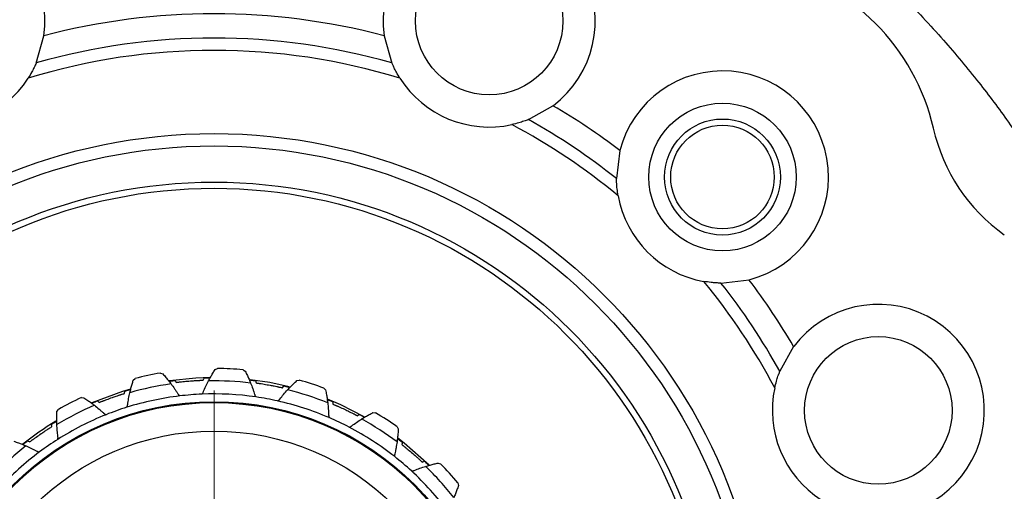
# Model space of a CAD drawing. Header units: inches. Extents: x 0.6 to 16.3, y 0.2 to 11.5.
# Tile 7 of 18: x 3.715 to 5.313, y 7.641 to 8.405. Entities that reach past the tile are written whole.
import ezdxf

# ---------------------------------------------------------------- set-up
doc = ezdxf.new("R2010")
doc.units = ezdxf.units.IN
doc.header["$MEASUREMENT"] = 0

# ---------------------------------------------------------------- blocks, each defined once
blk = doc.blocks.new('SW_CENTERMARKSYMBOL_1')
at = {"color": 0, "linetype": 'Continuous', "lineweight": 18}
for p, q in [((0, 0.1312), (0, 0.4787)), ((0, 0), (0, 0.0656)), ((-0.1312, 0), (-0.4787, 0)), ((0, 0), (-0.0656, 0)), ((0, 0), (0, -0.0656)), ((0, 0), (0.0656, 0)), ((0.1312, 0), (0.4787, 0)), ((0, -0.1312), (0, -0.4787))]:
    blk.add_line(p, q, dxfattribs=at)

msp = doc.modelspace()

# ---------------------------------------------------------------- linework, layer by layer
at = {"color": 7, "linetype": 'Continuous', "lineweight": 25}
for p, q in [((3.742, 8.3353), (3.7544, 8.3795)), ((4.3067, 8.3795), (4.319, 8.3353)), ((4.5405, 8.2436), (4.5805, 8.2661)), ((4.689, 8.1936), (4.6835, 8.1481)), ((4.853, 7.9786), (4.8986, 7.984)), ((4.971, 7.8756), (4.9485, 7.8356)), ((3.9435, 7.8327), (3.9474, 7.8315)), ((4.0322, 7.8383), (4.0359, 7.8401)), ((4.0777, 7.8379), (4.0812, 7.8358)), ((3.8995, 7.8212), (3.9026, 7.8239)), ((3.9673, 7.8209), (3.9693, 7.8176)), ((4.0128, 7.8211), (4.0143, 7.8247)), ((4.0977, 7.8204), (4.0988, 7.8167)), ((4.1649, 7.8204), (4.1689, 7.8211)), ((3.8852, 7.7996), (3.8857, 7.8034)), ((4.1417, 7.8088), (4.144, 7.8119)), ((4.2087, 7.8083), (4.2115, 7.8053)), ((3.8152, 7.7929), (3.8193, 7.7928)), ((3.8413, 7.7877), (3.8441, 7.785)), ((4.2234, 7.7861), (4.2235, 7.7823)), ((3.7757, 7.7704), (3.778, 7.7738)), ((4.263, 7.7636), (4.266, 7.7659)), ((4.2884, 7.7687), (4.2924, 7.7684)), ((3.7674, 7.7459), (3.7669, 7.7497)), ((4.3276, 7.7457), (4.3295, 7.7421)), ((3.7281, 7.7229), (3.7315, 7.7211)), ((4.3361, 7.7205), (4.3352, 7.7168)), ((4.3684, 7.6885), (4.3719, 7.69)), ((4.3943, 7.6869), (4.3981, 7.6855)), ((4.4262, 7.6545), (4.4271, 7.6505))]:
    msp.add_line(p, q, dxfattribs=at)
at = {"color": 7, "linetype": 'Continuous', "lineweight": 25, "flags": 128}
for points in [[(4.024, 7.8255), (4.0008, 7.8246), (3.9581, 7.8202)], [(4.1526, 7.8104), (4.121, 7.8172), (4.0893, 7.822)], [(3.8948, 7.8067), (3.8822, 7.803), (3.8324, 7.7846)], [(4.2743, 7.762), (4.2361, 7.7813), (4.2147, 7.7903)], [(4.3794, 7.6836), (4.3392, 7.7189), (4.3285, 7.727)]]:
    msp.add_lwpolyline(points, dxfattribs=at)
at = {"color": 7, "linetype": 'Continuous', "lineweight": 25}
for centre, radius in [((4.0305, 7.3256), 1.9709), ((4.477, 8.4034), 0.1197), ((4.8555, 8.1505), 0.1197), ((4.8555, 8.1505), 0.094), ((4.8555, 8.1505), 0.084), ((4.0305, 7.3256), 0.8953), ((4.0305, 7.3256), 0.8753), ((4.0305, 7.3256), 0.8167), ((4.0305, 7.3256), 0.8067), ((5.1084, 7.7721), 0.1197), ((4.0305, 7.3256), 0.4607), ((4.0305, 7.3256), 0.4595), ((4.0305, 7.3256), 0.4593), ((4.0305, 7.3256), 0.4131)]:
    msp.add_circle(centre, radius, dxfattribs=at)
for centre, radius, start, end in [((3.5841, 8.4034), 0.172, 352.0012, 232.9988), ((4.477, 8.4034), 0.172, 307.0012, 187.9988), ((4.8572, 8.1523), 0.3491, 12.7863, 77.2137), ((4.0305, 7.3256), 1.0895, 75.318, 104.682), ((4.0305, 7.3256), 1.0502, 74.0535, 105.9465), ((4.0305, 7.3256), 1.0302, 72.9714, 107.0286), ((3.5841, 8.4034), 0.172, 257.6743, 327.3257), ((4.477, 8.4034), 0.172, 212.6743, 282.3257), ((4.8555, 8.1505), 0.172, 284.5012, 165.4988), ((4.0305, 7.3256), 1.0895, 52.818, 59.682), ((4.0305, 7.3256), 1.0302, 50.4714, 62.0286), ((4.0305, 7.3256), 1.0502, 51.5535, 60.9465), ((5.4813, 8.2939), 0.2909, 192.7863, 234.5938), ((4.8555, 8.1505), 0.172, 190.1743, 259.8257), ((4.0305, 7.3256), 1.0302, 27.9714, 39.5286), ((4.0305, 7.3256), 1.0502, 29.0535, 38.4465), ((4.0305, 7.3256), 1.0895, 30.318, 37.182), ((5.1084, 7.7721), 0.172, 262.0012, 142.9988), ((4.0305, 7.3256), 0.5145, 99.7385, 104.3974), ((4.0305, 7.3256), 0.5145, 84.7385, 89.3974), ((4.0305, 7.3256), 0.4945, 98.1011, 106.0348), ((4.0305, 7.3256), 0.4945, 83.1011, 91.0348), ((4.0305, 7.3256), 0.5145, 69.7385, 74.3974), ((4.0305, 7.3256), 0.4733, 92.4013, 96.7346), ((4.0305, 7.3256), 0.4733, 81.7346, 92.4013), ((4.0305, 7.3256), 0.4945, 68.1011, 76.0348), ((5.1084, 7.7721), 0.172, 167.6743, 237.3257), ((4.0305, 7.3256), 0.5145, 114.7385, 119.3974), ((4.0305, 7.3256), 0.4733, 96.7346, 107.4013), ((4.0305, 7.3256), 0.4733, 77.4013, 81.7346), ((4.0305, 7.3256), 0.4733, 66.7346, 77.4013), ((4.0305, 7.3256), 0.4945, 113.1011, 121.0348), ((4.0305, 7.3256), 0.4733, 111.7346, 122.4013), ((4.0305, 7.3256), 0.4733, 107.4013, 111.7346), ((4.0305, 7.3256), 0.5145, 54.7385, 59.3974), ((4.0305, 7.3256), 0.4999, 120.9169, 128.3733), ((4.0305, 7.3256), 0.4733, 62.4013, 66.7346), ((4.0305, 7.3256), 0.4945, 53.1011, 61.0348), ((4.0305, 7.3256), 0.4733, 51.7346, 62.4013), ((4.0305, 7.3256), 0.4733, 122.4013, 126.7346), ((4.0305, 7.3256), 0.4945, 128.1011, 136.0348), ((4.0305, 7.3256), 0.4733, 126.7346, 137.4013), ((4.0305, 7.3256), 0.4733, 47.4013, 51.7346), ((4.0305, 7.3256), 0.5145, 39.7385, 44.3974), ((4.0305, 7.3256), 0.4733, 36.7346, 47.4013), ((4.0305, 7.3256), 0.4945, 38.1011, 46.0348)]:
    msp.add_arc(centre, radius, start, end, dxfattribs=at)
at = {"color": 8, "linetype": 'Continuous', "lineweight": 25}
msp.add_open_spline([(4.4738, 8.8422), (4.4747, 8.8419), (4.4976, 8.8356), (4.5378, 8.8222), (4.5898, 8.8035), (4.6426, 8.7825), (4.7033, 8.7558), (4.7784, 8.7183), (4.8604, 8.6713), (4.932, 8.6242), (4.9879, 8.5831), (5.0257, 8.5533), (5.0617, 8.5233), (5.1019, 8.4876), (5.1546, 8.4371), (5.2127, 8.3753), (5.2701, 8.3066), (5.3198, 8.2401), (5.3579, 8.1834), (5.3877, 8.1351), (5.4098, 8.0968), (5.4301, 8.0594), (5.4496, 8.0211), (5.4696, 7.9788), (5.4955, 7.9193), (5.5217, 7.8498), (5.5399, 7.795), (5.5468, 7.7699), (5.5471, 7.7688)], degree=3, knots=[0, 0, 0, 0, 0.0018531, 0.0449376, 0.0801435, 0.106634, 0.1527224, 0.2056885, 0.2655334, 0.3317594, 0.3680252, 0.3969354, 0.4229601, 0.4567998, 0.4988454, 0.5610613, 0.6175576, 0.6683352, 0.7182967, 0.7470376, 0.775779, 0.8020759, 0.8276513, 0.8572149, 0.8907664, 0.9505605, 0.9980084, 1, 1, 1, 1], dxfattribs=at)
at = {"color": 7, "linetype": 'Continuous', "lineweight": 25}
for points, knots in [([(3.742, 8.3353), (3.7419, 8.3352), (3.7418, 8.3348), (3.7406, 8.3321), (3.7384, 8.3275), (3.7346, 8.3201), (3.731, 8.314), (3.7288, 8.3106)], [0, 0, 0, 0, 0.145803, 0.291322, 0.446058, 0.683639, 1, 1, 1, 1]), ([(4.3322, 8.3106), (4.3302, 8.3138), (4.3267, 8.3196), (4.3228, 8.3272), (4.3205, 8.3321), (4.3193, 8.3349), (4.3191, 8.3352), (4.319, 8.3353)], [0, 0, 0, 0, 0.296629, 0.532467, 0.714441, 0.866237, 1, 1, 1, 1]), ([(4.5405, 8.2436), (4.5403, 8.2435), (4.54, 8.2434), (4.5372, 8.2423), (4.5324, 8.2406), (4.5245, 8.238), (4.5176, 8.2364), (4.5137, 8.2354)], [0, 0, 0, 0, 0.1458028, 0.2913219, 0.4460576, 0.6836385, 1, 1, 1, 1]), ([(4.6862, 8.1202), (4.6856, 8.1239), (4.6845, 8.1306), (4.6838, 8.1391), (4.6836, 8.1445), (4.6835, 8.1475), (4.6835, 8.1479), (4.6835, 8.1481)], [0, 0, 0, 0, 0.296629, 0.532467, 0.714441, 0.866237, 1, 1, 1, 1]), ([(4.853, 7.9786), (4.8528, 7.9786), (4.8524, 7.9786), (4.8494, 7.9786), (4.8444, 7.9789), (4.8361, 7.9795), (4.8291, 7.9806), (4.8251, 7.9813)], [0, 0, 0, 0, 0.1458028, 0.2913219, 0.4460576, 0.6836385, 1, 1, 1, 1]), ([(3.9474, 7.8315), (3.9491, 7.8295), (3.9523, 7.8259), (3.9568, 7.8204), (3.9595, 7.8169), (3.9608, 7.8152)], [0, 0, 0, 0, 0.367191, 0.683527, 1, 1, 1, 1]), ([(4.0216, 7.82), (4.0228, 7.8222), (4.025, 7.8264), (4.0286, 7.8325), (4.031, 7.8363), (4.0322, 7.8383)], [0, 0, 0, 0, 0.356058, 0.677963, 1, 1, 1, 1]), ([(4.0812, 7.8358), (4.0823, 7.8334), (4.0845, 7.8291), (4.0874, 7.8227), (4.0891, 7.8186), (4.0899, 7.8165)], [0, 0, 0, 0, 0.367191, 0.683527, 1, 1, 1, 1]), ([(4.9403, 7.8088), (4.9412, 7.8124), (4.9428, 7.8191), (4.9454, 7.8271), (4.9472, 7.8323), (4.9484, 7.8351), (4.9485, 7.8354), (4.9485, 7.8356)], [0, 0, 0, 0, 0.296629, 0.532467, 0.714441, 0.866237, 1, 1, 1, 1]), ([(3.8939, 7.8008), (3.8945, 7.8033), (3.8956, 7.8079), (3.8975, 7.8147), (3.8988, 7.8191), (3.8995, 7.8212)], [0, 0, 0, 0, 0.356058, 0.677963, 1, 1, 1, 1]), ([(3.9575, 7.8195), (3.958, 7.8196), (3.9591, 7.8198), (3.9646, 7.8205), (3.9673, 7.8209)], [0, 0, 0, 0, 0.5136596, 1, 1, 1, 1]), ([(3.9608, 7.8152), (3.9628, 7.8125), (3.9657, 7.8085), (3.9693, 7.8031), (3.9711, 7.8003), (3.972, 7.7988), (3.9723, 7.7984), (3.9731, 7.7972), (3.9742, 7.7963), (3.975, 7.7957)], [0, 0, 0, 0, 0.404289, 0.618528, 0.805562, 0.82177, 0.827836, 0.876144, 1, 1, 1, 1]), ([(3.9693, 7.8176), (3.9699, 7.8177), (3.9707, 7.8178), (3.9727, 7.818), (3.9741, 7.8182), (3.9754, 7.8184), (3.9765, 7.8185), (3.9789, 7.8187), (3.984, 7.8193), (3.9911, 7.8199), (3.998, 7.8204), (4.0023, 7.8206), (4.0048, 7.8208), (4.0063, 7.8208), (4.0077, 7.8209), (4.0101, 7.821), (4.0115, 7.8211), (4.0124, 7.8211), (4.0128, 7.8211)], [0, 0, 0, 0, 0.16043, 0.215716, 0.259558, 0.278881, 0.293965, 0.309151, 0.378059, 0.515881, 0.608724, 0.671228, 0.698803, 0.715524, 0.7367, 0.775509, 0.897488, 1, 1, 1, 1]), ([(4.0107, 7.7985), (4.0114, 7.7993), (4.0123, 7.8003), (4.0129, 7.8016), (4.0131, 7.8021), (4.0145, 7.8053), (4.0171, 7.8113), (4.0201, 7.8171), (4.0216, 7.82)], [0, 0, 0, 0, 0.123859, 0.172169, 0.178234, 0.194443, 0.595701, 1, 1, 1, 1]), ([(4.0143, 7.8247), (4.0154, 7.8247), (4.0212, 7.8249), (4.0229, 7.8249), (4.0242, 7.8249)], [0, 0, 0, 0, 0.199918, 1, 1, 1, 1]), ([(4.0878, 7.8216), (4.0884, 7.8216), (4.0895, 7.8214), (4.095, 7.8207), (4.0977, 7.8204)], [0, 0, 0, 0, 0.51366, 1, 1, 1, 1]), ([(4.0899, 7.8165), (4.0911, 7.8135), (4.0929, 7.8088), (4.095, 7.8027), (4.096, 7.7995), (4.0965, 7.7979), (4.0967, 7.7973), (4.0971, 7.7959), (4.098, 7.7948), (4.0986, 7.794)], [0, 0, 0, 0, 0.404289, 0.618528, 0.805562, 0.82177, 0.827836, 0.876144, 1, 1, 1, 1]), ([(4.0988, 7.8167), (4.0994, 7.8166), (4.1002, 7.8165), (4.1021, 7.8162), (4.1035, 7.816), (4.1049, 7.8158), (4.1059, 7.8157), (4.1083, 7.8153), (4.1134, 7.8145), (4.1204, 7.8132), (4.1272, 7.8119), (4.1314, 7.8111), (4.1338, 7.8105), (4.1353, 7.8102), (4.1367, 7.8099), (4.139, 7.8094), (4.1403, 7.8091), (4.1413, 7.8089), (4.1417, 7.8088)], [0, 0, 0, 0, 0.16043, 0.215716, 0.259558, 0.278881, 0.293965, 0.309151, 0.378059, 0.515881, 0.608724, 0.671228, 0.698803, 0.715524, 0.7367, 0.775509, 0.897488, 1, 1, 1, 1]), ([(4.1499, 7.8055), (4.1516, 7.8073), (4.1548, 7.8107), (4.1599, 7.8157), (4.1632, 7.8188), (4.1649, 7.8204)], [0, 0, 0, 0, 0.356058, 0.677963, 1, 1, 1, 1]), ([(3.8441, 7.785), (3.8446, 7.7853), (3.8454, 7.7856), (3.8472, 7.7863), (3.8485, 7.7868), (3.8498, 7.7873), (3.8508, 7.7877), (3.853, 7.7885), (3.8578, 7.7904), (3.8645, 7.7928), (3.871, 7.7951), (3.8751, 7.7964), (3.8775, 7.7972), (3.879, 7.7977), (3.8803, 7.7981), (3.8825, 7.7988), (3.8839, 7.7992), (3.8848, 7.7995), (3.8852, 7.7996)], [0, 0, 0, 0, 0.16043, 0.215716, 0.259558, 0.278881, 0.293965, 0.309151, 0.378059, 0.515881, 0.608724, 0.671228, 0.698803, 0.715524, 0.7367, 0.775509, 0.897488, 1, 1, 1, 1]), ([(3.8857, 7.8034), (3.8868, 7.8038), (3.8923, 7.8054), (3.8939, 7.8059), (3.8952, 7.8062)], [0, 0, 0, 0, 0.1999183, 1, 1, 1, 1]), ([(3.889, 7.7773), (3.8894, 7.7782), (3.8901, 7.7794), (3.8903, 7.7808), (3.8904, 7.7814), (3.8908, 7.7848), (3.8919, 7.7913), (3.8932, 7.7977), (3.8939, 7.8008)], [0, 0, 0, 0, 0.123859, 0.172169, 0.178234, 0.194443, 0.595701, 1, 1, 1, 1]), ([(4.1338, 7.7875), (4.1346, 7.7881), (4.1358, 7.7888), (4.1367, 7.7899), (4.1371, 7.7904), (4.1392, 7.7931), (4.1433, 7.7982), (4.1477, 7.8031), (4.1499, 7.8055)], [0, 0, 0, 0, 0.123859, 0.172169, 0.178234, 0.194443, 0.595701, 1, 1, 1, 1]), ([(4.144, 7.8119), (4.1451, 7.8116), (4.1507, 7.8103), (4.1524, 7.8098), (4.1537, 7.8095)], [0, 0, 0, 0, 0.199918, 1, 1, 1, 1]), ([(4.2115, 7.8053), (4.212, 7.8027), (4.213, 7.798), (4.2141, 7.791), (4.2147, 7.7866), (4.215, 7.7844)], [0, 0, 0, 0, 0.367191, 0.683527, 1, 1, 1, 1]), ([(3.8193, 7.7928), (3.8215, 7.7913), (3.8255, 7.7886), (3.8312, 7.7845), (3.8347, 7.7818), (3.8365, 7.7804)], [0, 0, 0, 0, 0.367191, 0.683527, 1, 1, 1, 1]), ([(3.8321, 7.7838), (3.8326, 7.784), (3.8336, 7.7845), (3.8388, 7.7866), (3.8413, 7.7877)], [0, 0, 0, 0, 0.51366, 1, 1, 1, 1]), ([(4.2142, 7.7899), (4.2148, 7.7897), (4.2158, 7.7893), (4.2209, 7.7872), (4.2234, 7.7861)], [0, 0, 0, 0, 0.51366, 1, 1, 1, 1]), ([(4.215, 7.7844), (4.2153, 7.7812), (4.2159, 7.7762), (4.2163, 7.7697), (4.2164, 7.7664), (4.2165, 7.7647), (4.2165, 7.7641), (4.2166, 7.7627), (4.2171, 7.7614), (4.2175, 7.7604)], [0, 0, 0, 0, 0.4042889, 0.6185277, 0.8055616, 0.8217703, 0.8278357, 0.876144, 1, 1, 1, 1]), ([(4.2235, 7.7823), (4.2241, 7.7821), (4.2249, 7.7818), (4.2267, 7.781), (4.228, 7.7804), (4.2292, 7.7799), (4.2302, 7.7794), (4.2323, 7.7785), (4.2371, 7.7764), (4.2435, 7.7734), (4.2497, 7.7703), (4.2536, 7.7684), (4.2558, 7.7673), (4.2572, 7.7666), (4.2585, 7.7659), (4.2605, 7.7649), (4.2617, 7.7642), (4.2626, 7.7638), (4.263, 7.7636)], [0, 0, 0, 0, 0.16043, 0.215716, 0.259558, 0.278881, 0.293965, 0.309151, 0.378059, 0.515881, 0.608724, 0.671228, 0.698803, 0.715524, 0.7367, 0.775509, 0.897488, 1, 1, 1, 1]), ([(3.7756, 7.7493), (3.7755, 7.7518), (3.7754, 7.7565), (3.7754, 7.7636), (3.7756, 7.7682), (3.7757, 7.7704)], [0, 0, 0, 0, 0.356058, 0.677963, 1, 1, 1, 1]), ([(3.8365, 7.7804), (3.839, 7.7784), (3.8429, 7.7753), (3.8478, 7.771), (3.8503, 7.7687), (3.8515, 7.7676), (3.852, 7.7672), (3.853, 7.7662), (3.8543, 7.7657), (3.8552, 7.7653)], [0, 0, 0, 0, 0.404289, 0.618528, 0.805562, 0.82177, 0.827836, 0.876144, 1, 1, 1, 1]), ([(4.266, 7.7659), (4.267, 7.7654), (4.2721, 7.7626), (4.2735, 7.7618), (4.2747, 7.7611)], [0, 0, 0, 0, 0.199918, 1, 1, 1, 1]), ([(4.27, 7.7582), (4.2721, 7.7595), (4.2762, 7.762), (4.2823, 7.7655), (4.2863, 7.7677), (4.2884, 7.7687)], [0, 0, 0, 0, 0.356058, 0.677963, 1, 1, 1, 1]), ([(3.7669, 7.7497), (3.7679, 7.7503), (3.7728, 7.7533), (3.7743, 7.7542), (3.7754, 7.7548)], [0, 0, 0, 0, 0.1999183, 1, 1, 1, 1]), ([(3.7769, 7.7252), (3.7771, 7.7262), (3.7774, 7.7276), (3.7773, 7.729), (3.7772, 7.7296), (3.7768, 7.733), (3.7761, 7.7396), (3.7757, 7.746), (3.7756, 7.7493)], [0, 0, 0, 0, 0.123859, 0.172169, 0.178234, 0.194443, 0.595701, 1, 1, 1, 1]), ([(4.2498, 7.7451), (4.2508, 7.7454), (4.2521, 7.7458), (4.2533, 7.7466), (4.2537, 7.747), (4.2564, 7.749), (4.2618, 7.7529), (4.2673, 7.7565), (4.27, 7.7582)], [0, 0, 0, 0, 0.123859, 0.172169, 0.178234, 0.194443, 0.595701, 1, 1, 1, 1]), ([(3.7315, 7.7211), (3.732, 7.7215), (3.7326, 7.722), (3.7342, 7.7231), (3.7353, 7.724), (3.7364, 7.7248), (3.7373, 7.7254), (3.7392, 7.7268), (3.7434, 7.7299), (3.7492, 7.7339), (3.755, 7.7378), (3.7586, 7.7402), (3.7607, 7.7416), (3.762, 7.7424), (3.7631, 7.7431), (3.7651, 7.7444), (3.7663, 7.7451), (3.7671, 7.7456), (3.7674, 7.7459)], [0, 0, 0, 0, 0.16043, 0.215716, 0.259558, 0.278881, 0.293965, 0.309151, 0.378059, 0.515881, 0.608724, 0.671228, 0.698803, 0.715524, 0.7367, 0.775509, 0.897488, 1, 1, 1, 1]), ([(4.3295, 7.7421), (4.3293, 7.7395), (4.329, 7.7346), (4.3283, 7.7276), (4.3277, 7.7232), (4.3274, 7.721)], [0, 0, 0, 0, 0.367191, 0.683527, 1, 1, 1, 1]), ([(3.7056, 7.7222), (3.7081, 7.7213), (3.7127, 7.7198), (3.7193, 7.7173), (3.7233, 7.7156), (3.7254, 7.7147)], [0, 0, 0, 0, 0.367191, 0.683527, 1, 1, 1, 1]), ([(3.7203, 7.7168), (3.7207, 7.7172), (3.7216, 7.7179), (3.726, 7.7213), (3.7281, 7.7229)], [0, 0, 0, 0, 0.51366, 1, 1, 1, 1]), ([(4.3274, 7.721), (4.3269, 7.7178), (4.3262, 7.7129), (4.3249, 7.7065), (4.3242, 7.7032), (4.3238, 7.7016), (4.3237, 7.701), (4.3234, 7.6996), (4.3235, 7.6982), (4.3237, 7.6972)], [0, 0, 0, 0, 0.404289, 0.618528, 0.805562, 0.82177, 0.827836, 0.876144, 1, 1, 1, 1]), ([(4.3281, 7.7265), (4.3286, 7.7262), (4.3295, 7.7256), (4.3339, 7.7222), (4.3361, 7.7205)], [0, 0, 0, 0, 0.51366, 1, 1, 1, 1]), ([(4.3352, 7.7168), (4.3357, 7.7164), (4.3363, 7.7159), (4.3378, 7.7147), (4.3389, 7.7138), (4.34, 7.713), (4.3408, 7.7123), (4.3427, 7.7108), (4.3467, 7.7075), (4.3522, 7.703), (4.3574, 7.6985), (4.3606, 7.6956), (4.3625, 7.6939), (4.3636, 7.6929), (4.3647, 7.6919), (4.3664, 7.6904), (4.3674, 7.6894), (4.3681, 7.6888), (4.3684, 7.6885)], [0, 0, 0, 0, 0.16043, 0.215716, 0.259558, 0.278881, 0.293965, 0.309151, 0.378059, 0.515881, 0.608724, 0.671228, 0.698803, 0.715524, 0.7367, 0.775509, 0.897488, 1, 1, 1, 1]), ([(3.7254, 7.7147), (3.7284, 7.7134), (3.7329, 7.7114), (3.7388, 7.7085), (3.7418, 7.707), (3.7432, 7.7062), (3.7437, 7.7059), (3.745, 7.7053), (3.7464, 7.7051), (3.7474, 7.7049)], [0, 0, 0, 0, 0.404289, 0.618528, 0.805562, 0.82177, 0.827836, 0.876144, 1, 1, 1, 1]), ([(4.3719, 7.69), (4.3728, 7.6892), (4.377, 7.6852), (4.3782, 7.684), (4.3791, 7.6831)], [0, 0, 0, 0, 0.199918, 1, 1, 1, 1]), ([(4.3738, 7.6815), (4.3762, 7.6822), (4.3808, 7.6836), (4.3876, 7.6854), (4.392, 7.6864), (4.3943, 7.6869)], [0, 0, 0, 0, 0.356058, 0.677963, 1, 1, 1, 1]), ([(4.3509, 7.674), (4.3519, 7.6741), (4.3533, 7.6741), (4.3547, 7.6746), (4.3552, 7.6749), (4.3584, 7.6761), (4.3645, 7.6785), (4.3707, 7.6805), (4.3738, 7.6815)], [0, 0, 0, 0, 0.123859, 0.172169, 0.178234, 0.194443, 0.595701, 1, 1, 1, 1]), ([(4.4271, 7.6505), (4.4263, 7.648), (4.4247, 7.6435), (4.4222, 7.6369), (4.4205, 7.6328), (4.4197, 7.6307)], [0, 0, 0, 0, 0.367191, 0.683527, 1, 1, 1, 1])]:
    msp.add_open_spline(points, degree=3, knots=knots, dxfattribs=at)

# ---------------------------------------------------------------- block references
at = {"color": 7, "linetype": 'Continuous', "lineweight": 0}
msp.add_blockref('SW_CENTERMARKSYMBOL_1', (4.0305, 7.3256), dxfattribs=at)

doc.saveas('drawing.dxf')
